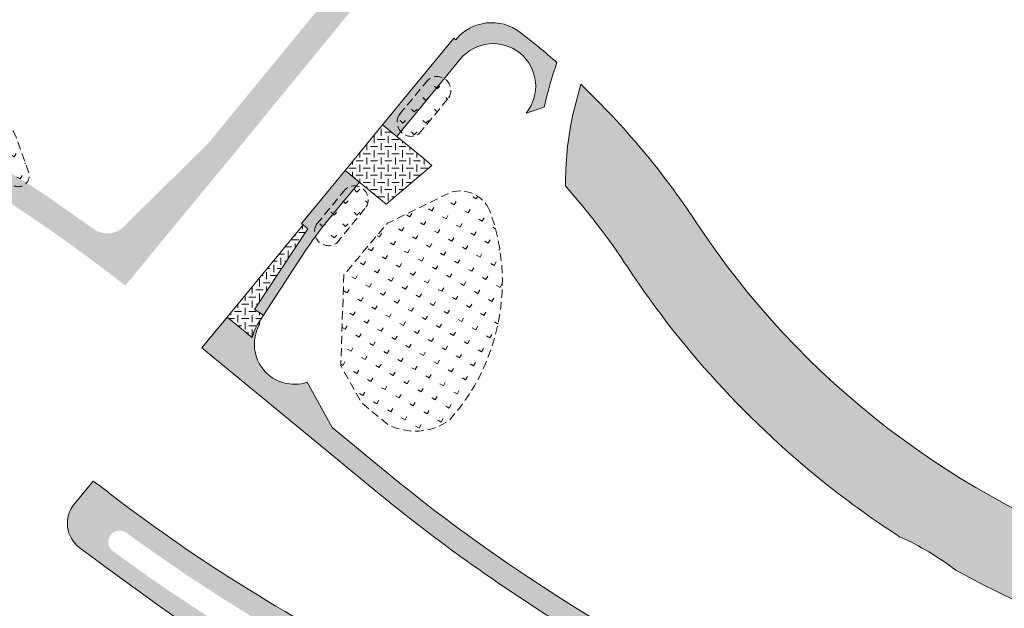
# Model space of a CAD drawing. Header units: metres. Extents: x 167415 to 168367, y 462435 to 462930.
# Tile 138 of 146: x 167742 to 167802, y 462714 to 462750. Entities that reach past the tile are written whole.
import ezdxf

# ---------------------------------------------------------------- set-up
doc = ezdxf.new("R2010")
doc.units = ezdxf.units.M
doc.header["$LTSCALE"] = 0.2
doc.linetypes.add('DASHED', pattern=[0.75, 0.5, -0.25])
for name, color, linetype, lineweight in [('N-WE-GR-BOLLEN-A-WRM-200 Mengsel Bloemendal-A', 108, 'Continuous', 18), ('N-WE-GR-BOLLEN-A-WRM-200 Mengsel Bloemendal-G', 108, 'DASHED', 18), ('N-WE-GR-BOLLEN-WRM-Hyacinthoides non-scripta-A', 178, 'Continuous', 18), ('N-WE-GR-BOLLEN-WRM-Hyacinthoides non-scripta-G', 178, 'DASHED', 18), ('N-WE-VH-VERHARDING_GRASPLAAT-G', 72, 'Continuous', 18), ('N-WE-VH-VERHARDING_TEGEL_GRAS-A', 72, 'Continuous', 18), ('N_WE_GR_GRAS_WRM_RVA margrietmengsel-A', 213, 'Continuous', 18), ('N_WE_GR_GRAS_WRM_RVA margrietmengsel-G', 213, 'Continuous', 18)]:
    doc.layers.add(name, color=color, linetype=linetype, lineweight=lineweight)
pattern_1 = [(0, (0, 0), (0.4375, 0.4375), [0.4375, -0.4375]), (90, (0.21875, 0.21875), (-0.4374999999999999, 0.4375), [0.4375, -0.4375])]
pattern_2 = [(45, (0, 0), (-0.6999932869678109, 0.6999932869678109), [0.24, -0.74994]), (135, (0, 0), (-0.6999932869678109, -0.6999932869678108), [0.24, -0.74994])]
pattern_3 = [(60.02193949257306, (0, 0), (-0.8575026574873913, 0.4946416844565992), [0.24, -0.74994]), (150.0219394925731, (0, 0), (-0.4946416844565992, -0.8575026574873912), [0.24, -0.74994])]

msp = doc.modelspace()

# ---------------------------------------------------------------- hatches: boundary and pattern name
at = {"layer": 'N-WE-GR-BOLLEN-A-WRM-200 Mengsel Bloemendal-A', "transparency": 33554687}
h = msp.add_hatch(dxfattribs=at)
h.set_pattern_fill('AGR-BOLLEN', color=256, scale=0.4, angle=15.02193949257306, pattern_type=2)
h.set_pattern_definition(pattern_3)
edge = h.paths.add_edge_path()
edge.add_arc((167734.1265874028, 462744.0478522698), 4.386077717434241, 55.17386344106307, 92.5658514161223)
edge.add_line((167733.9302332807, 462748.4295326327), (167729.6672538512, 462748.3100913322))
edge.add_arc((167729.708357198, 462747.8261422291), 0.4856914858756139, 94.85466308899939, 235.9712169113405)
edge.add_line((167729.4365597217, 462747.423622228), (167738.7173426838, 462741.8042980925))
edge.add_arc((167684.5928071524, 462652.4131088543), 104.5000002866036, 57.015554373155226, 58.805952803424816, ccw=False)
edge.add_arc((167741.7969716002, 462740.6633750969), 0.6712773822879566, 242.189888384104, 374.4892765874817)
edge.add_line((167742.4468986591, 462740.8313278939), (167741.8155147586, 462742.6185940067))
edge.add_arc((167737.3484821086, 462741.133654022), 4.707380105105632, 18.3879426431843, 49.55851222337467)
edge.add_line((167740.4020238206, 462744.7162941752), (167736.6314241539, 462747.6483342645))
h = msp.add_hatch(dxfattribs=at)
h.set_pattern_fill('AGR-BOLLEN', color=256, scale=0.4, angle=15.02193949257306, pattern_type=2)
h.set_pattern_definition(pattern_3)
edge = h.paths.add_edge_path()
edge.add_arc((167768.7703462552, 462737.7247783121), 2.008872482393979, 24.61975336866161, 104.9165723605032)
edge.add_line((167768.2532377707, 462739.6659551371), (167764.3481120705, 462737.7567055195))
edge.add_line((167764.3481120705, 462737.7567055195), (167761.6870570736, 462734.6096857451))
edge.add_line((167761.6870570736, 462734.6096857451), (167761.5014480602, 462729.0769466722))
edge.add_line((167761.5014480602, 462729.0769466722), (167762.7790098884, 462726.7864815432))
edge.add_line((167762.7790098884, 462726.7864815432), (167764.3682720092, 462725.4806376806))
edge.add_arc((167766.0472821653, 462728.7035900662), 3.634074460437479, 242.4825561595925, 305.0784057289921)
edge.add_arc((167758.697787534, 462734.1915166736), 12.675955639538, 318.121159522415, 380.1670683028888)
at = {"layer": 'N-WE-GR-BOLLEN-WRM-Hyacinthoides non-scripta-A', "transparency": 33554687}
h = msp.add_hatch(dxfattribs=at)
h.set_pattern_fill('AGR-BOLLEN', color=256, scale=0.4, pattern_type=2)
h.set_pattern_definition(pattern_2)
edge = h.paths.add_edge_path()
edge.add_line((167766.8324665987, 462746.5164052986), (167765.090469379, 462744.3963277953))
edge.add_arc((167765.8018165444, 462743.9212006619), 0.8554300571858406, 146.2600158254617, 303.7526692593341)
edge.add_line((167766.277101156, 462743.2099587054), (167768.0838034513, 462745.4087847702))
edge.add_arc((167767.3810068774, 462745.8754593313), 0.84362798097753, 326.4148416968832, 490.5578774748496)
h = msp.add_hatch(dxfattribs=at)
h.set_pattern_fill('AGR-BOLLEN', color=256, scale=0.4, pattern_type=2)
h.set_pattern_definition(pattern_2)
edge = h.paths.add_edge_path()
edge.add_line((167761.786420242, 462739.8403164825), (167760.0444230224, 462737.7202389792))
edge.add_arc((167760.7557701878, 462737.2451118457), 0.8554300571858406, 146.2600158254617, 303.7526692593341)
edge.add_line((167761.2310547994, 462736.5338698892), (167763.0377570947, 462738.7326959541))
edge.add_arc((167762.3349605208, 462739.1993705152), 0.84362798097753, 326.4148416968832, 490.5578774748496)
at = {"layer": 'N-WE-VH-VERHARDING_TEGEL_GRAS-A', "transparency": 33554687}
h = msp.add_hatch(dxfattribs=at)
h.set_pattern_fill('AGR-GRAS_GESTABILISEERD-SO', color=256, scale=7, style=0, pattern_type=2)
h.set_pattern_definition(pattern_1)
h.paths.add_polyline_path([(167761.7724582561, 462740.9892797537), (167764.0585979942, 462743.770208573), (167766.5681325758, 462741.7073263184), (167767.0697386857, 462741.2949971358), (167764.2825245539, 462738.9268417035)])
h = msp.add_hatch(dxfattribs=at)
h.set_pattern_fill('AGR-GRAS_GESTABILISEERD-SO', color=256, scale=7, style=0, pattern_type=2)
h.set_pattern_definition(pattern_1)
edge = h.paths.add_edge_path()
edge.add_line((167759.4898170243, 462737.4174669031), (167756.2364819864, 462732.5049785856))
edge.add_line((167756.2364819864, 462732.5049785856), (167756.7829258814, 462732.1430917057))
edge.add_line((167756.7829258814, 462732.1430917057), (167756.5575923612, 462731.7970165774))
edge.add_arc((167758.8115551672, 462730.13223963), 2.802111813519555, 143.5504245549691, 166.6931282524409)
edge.add_line((167756.0846764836, 462730.7771917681), (167754.5636033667, 462732.0266020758))
edge.add_line((167754.5636033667, 462732.0266020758), (167759.2001138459, 462737.6712381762))
edge.add_line((167759.2001138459, 462737.6712381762), (167759.4898170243, 462737.4174669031))
at = {"layer": 'N_WE_GR_GRAS_WRM_RVA margrietmengsel-A', "transparency": 33554687}
h = msp.add_hatch(color=256, dxfattribs=at)
h.dxf.hatch_style = 1
edge = h.paths.add_edge_path(flags=16)
edge.add_line((167760.9397763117, 462751.6359280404), (167760.7716218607, 462751.6103917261))
edge.add_line((167760.7716218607, 462751.6103917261), (167753.4005272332, 462742.6394865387))
edge.add_line((167753.4005272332, 462742.6394865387), (167748.2249168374, 462737.5395961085))
edge.add_arc((167747.2422889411, 462738.5368134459), 1.400000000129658, 233.96650911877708, 314.5777961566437, ccw=False)
edge.add_line((167746.4187276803, 462737.4046708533), (167743.4281533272, 462739.5016391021))
edge.add_line((167743.4281533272, 462739.5016391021), (167739.0281055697, 462742.3175489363))
edge.add_line((167739.0281055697, 462742.3175489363), (167717.211737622, 462755.5269132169))
edge.add_arc((167625.3086766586, 462606.0983188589), 175.4282686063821, 58.40723921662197, 62.07926896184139)
edge.add_line((167707.4528848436, 462761.1060815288), (167707.1000039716, 462766.4000602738))
edge.add_line((167707.1000039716, 462766.4000602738), (167706.6357025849, 462766.5763348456))
edge.add_arc((167707.6282180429, 462767.9625082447), 1.704864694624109, 80.19333900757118, 234.3969182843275, ccw=False)
edge.add_line((167707.9185975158, 462769.6424616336), (167760.6802256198, 462754.2508955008))
edge.add_arc((167760.1668116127, 462752.8772022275), 1.466501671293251, -57.93662365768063, 69.50691150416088, ccw=False)
edge.add_line((167760.9453142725, 462751.6343986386), (167760.9397763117, 462751.6359280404))
edge = h.paths.add_edge_path()
edge.add_line((167750.0341024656, 462736.0221351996), (167754.5981778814, 462741.5452866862))
edge.add_line((167754.5981778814, 462741.5452866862), (167764.9536591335, 462754.1798085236))
edge.add_arc((167743.0412131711, 462711.3609492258), 48.09999999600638, 62.89901526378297, 73.73703519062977)
edge.add_line((167756.511437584, 462757.5363003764), (167706.0610074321, 462772.2536462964))
edge.add_line((167706.0610074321, 462772.2536462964), (167705.5804373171, 462772.3937999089))
edge.add_line((167705.5804373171, 462772.3937999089), (167705.4277968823, 462771.8133191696))
edge.add_line((167705.4277968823, 462771.8133191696), (167705.3857995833, 462771.6693562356))
edge.add_line((167705.3857995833, 462771.6693562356), (167703.7516926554, 462762.0633027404))
edge.add_line((167703.7516926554, 462762.0633027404), (167703.4870304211, 462761.5248197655))
edge.add_line((167703.4870304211, 462761.5248197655), (167704.3793998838, 462761.0804579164))
edge.add_arc((167700.5955769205, 462762.8808559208), 4.190316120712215, 332.5030990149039, 334.55421535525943, ccw=False)
edge.add_arc((167611.2368215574, 462580.5413309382), 202.9999999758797, 58.80595280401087, 62.70957393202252, ccw=False)
edge.add_line((167716.3782634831, 462754.1912004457), (167716.3782634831, 462754.1611343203))
edge.add_line((167716.3782634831, 462754.1611343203), (167738.1994045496, 462740.9488800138))
edge.add_arc((167684.5928073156, 462652.4131091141), 103.4999999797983, 55.95779165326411, 58.80595280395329, ccw=False)
edge.add_arc((167684.5928073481, 462652.4131091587), 103.4999999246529, 53.029374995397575, 55.957791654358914, ccw=False)
edge.add_arc((167684.5928089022, 462652.4131111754), 103.4999973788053, 51.98460310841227, 53.02937501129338, ccw=False)
edge.add_line((167748.3356847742, 462733.9550956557), (167750.0341024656, 462736.0221351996))
h = msp.add_hatch(color=256, dxfattribs=at)
h.dxf.hatch_style = 1
edge = h.paths.add_edge_path()
edge.add_arc((167770.8122942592, 462746.1252865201), 2.600000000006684, -39.408808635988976, 140.5911913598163, ccw=False)
edge.add_line((167772.82114781, 462744.4746783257), (167773.9350348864, 462744.8437128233))
edge.add_arc((167795.9289300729, 462740.0976929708), 22.50013621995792, 160.6074484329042, 167.8229695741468, ccw=False)
edge.add_arc((167749.6571191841, 462719.4025576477), 37.6926861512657, 48.35315108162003, 52.7579513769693)
edge.add_arc((167770.7245435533, 462747.1547436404), 2.850000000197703, 52.28180894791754, 140.5771365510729)
edge.add_line((167768.5229749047, 462748.9646042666), (167768.4070956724, 462749.0598513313))
edge.add_line((167768.4070956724, 462749.0598513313), (167764.0585979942, 462743.770208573))
edge.add_line((167764.0585979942, 462743.770208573), (167764.9261413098, 462743.0570724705))
edge.add_line((167764.9261413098, 462743.0570724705), (167768.8034407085, 462747.7758947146))
h = msp.add_hatch(color=256, dxfattribs=at)
h.dxf.hatch_style = 1
edge = h.paths.add_edge_path()
edge.add_arc((167743.0412131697, 462711.3609492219), 48.10000000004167, 33.41119693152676, 46.48278059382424)
edge.add_line((167776.1615525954, 462746.2415042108), (167775.6624913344, 462744.312796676))
edge.add_arc((167795.9287975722, 462740.0977247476), 20.69999999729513, 168.2508829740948, 180.2045256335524)
edge.add_arc((167743.0412131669, 462711.3609492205), 43.10000000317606, 33.40836654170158, 41.68478896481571, ccw=False)
edge.add_arc((167826.5179602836, 462766.4212134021), 56.90000000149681, 213.4083665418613, 232.5141128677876)
edge.add_arc((167826.5179582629, 462766.421214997), 56.90000003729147, 232.5141154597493, 237.1411507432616)
edge.add_arc((167788.8043536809, 462703.2807148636), 16.79999999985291, 52.33086507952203, 65.9696713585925, ccw=False)
edge.add_arc((167826.5179602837, 462766.4212134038), 56.90000000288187, 241.1593942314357, 251.6198591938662)
edge.add_arc((167807.6775825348, 462709.7193380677), 2.85000000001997, -28.085139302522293, 71.6198591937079, ccw=False)
edge.add_line((167810.1919921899, 462708.3776063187), (167809.72963644, 462707.5111501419))
edge.add_line((167809.72963644, 462707.5111501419), (167808.3683512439, 462705.2060566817))
edge.add_arc((167813.7821377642, 462711.7319601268), 8.479180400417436, 230.3214350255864, 249.9458567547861)
edge.add_line((167810.8745591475, 462703.766880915), (167811.2170867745, 462703.6284077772))
edge.add_line((167811.2170867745, 462703.6284077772), (167812.636672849, 462703.1049307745))
edge.add_line((167812.636672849, 462703.1049307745), (167813.4487317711, 462703.5430078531))
edge.add_line((167813.4487317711, 462703.5430078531), (167813.3166532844, 462703.6141082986))
edge.add_line((167813.3166532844, 462703.6141082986), (167813.6721555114, 462704.2745007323))
edge.add_line((167813.6721555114, 462704.2745007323), (167813.6700983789, 462704.2749857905))
edge.add_line((167813.6700983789, 462704.2749857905), (167814.1408814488, 462705.1572347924))
edge.add_line((167814.1408814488, 462705.1572347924), (167814.6032371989, 462706.0236909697))
edge.add_arc((167807.6775825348, 462709.7193380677), 7.849999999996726, 331.9148606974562, 431.6198591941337)
edge.add_arc((167826.5179601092, 462766.421213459), 51.90000000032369, 213.4057435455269, 251.6198593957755, ccw=False)
h = msp.add_hatch(color=256, dxfattribs=at)
h.dxf.hatch_style = 1
edge = h.paths.add_edge_path()
edge.add_line((167762.6408332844, 462740.2757648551), (167762.1617989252, 462740.6693714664))
edge.add_line((167762.1617989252, 462740.6693714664), (167761.7724582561, 462740.9892797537))
edge.add_line((167761.7724582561, 462740.9892797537), (167759.1034750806, 462737.7426487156))
edge.add_line((167759.1034750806, 462737.7426487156), (167759.4898170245, 462737.4174669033))
edge.add_line((167759.4898170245, 462737.4174669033), (167756.2364819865, 462732.5049785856))
edge.add_line((167756.2364819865, 462732.5049785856), (167756.7829258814, 462732.1430917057))
edge.add_line((167756.7829258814, 462732.1430917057), (167759.356117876, 462736.0950902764))
edge.add_arc((167775.2784544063, 462725.7278727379), 19.00000000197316, 140.5911913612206, 146.9313831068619, ccw=False)
edge.add_line((167760.5983707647, 462737.7900095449), (167762.6408332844, 462740.2757648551))
h = msp.add_hatch(color=256, dxfattribs=at)
h.dxf.hatch_style = 1
edge = h.paths.add_edge_path()
edge.add_arc((167755.814099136, 462731.7925210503), 0.7435235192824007, 337.62035752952, 360.3481551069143)
edge.add_arc((167758.8115551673, 462730.13223963), 2.802111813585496, 143.5498543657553, 166.6931282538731)
edge.add_line((167756.0846764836, 462730.7771917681), (167754.5636033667, 462732.0266020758))
edge.add_line((167754.5636033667, 462732.0266020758), (167753.0187179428, 462730.1458078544))
edge.add_line((167753.0187179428, 462730.1458078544), (167754.7471526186, 462728.7266177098))
edge.add_line((167754.7471526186, 462728.7266177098), (167760.9556895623, 462723.6252692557))
edge.add_line((167760.9556895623, 462723.6252692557), (167763.8707042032, 462721.2300986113))
edge.add_arc((167827.3556342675, 462798.4936971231), 100.0000000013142, 230.5911917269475, 236.6753076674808)
edge.add_arc((167875.084869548, 462870.4619928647), 186.3565421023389, 236.5698534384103, 242.7526352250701)
edge.add_arc((167876.8852446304, 462871.0353192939), 187.6952922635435, 242.344159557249, 246.9395687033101)
edge.add_line((167803.3646625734, 462698.338339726), (167803.4232143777, 462698.475350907))
edge.add_line((167803.4232143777, 462698.475350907), (167804.3450282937, 462698.0911633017))
edge.add_line((167804.3450282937, 462698.0911633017), (167804.5758562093, 462698.6449322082))
edge.add_line((167804.5758562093, 462698.6449322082), (167810.6200927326, 462701.9815199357))
edge.add_arc((167813.8552717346, 462712.6159076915), 11.11560102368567, 248.92773660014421, 253.0792614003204, ccw=False)
edge.add_arc((167813.4697296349, 462711.2852454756), 9.736026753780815, 230.0254397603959, 248.22933708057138, ccw=False)
edge.add_line((167807.214844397, 462703.824238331), (167803.3306558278, 462701.6217586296))
edge.add_arc((167802.8460192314, 462700.9058900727), 0.8644885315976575, -103.08851349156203, 55.90235189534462, ccw=False)
edge.add_arc((167882.1809065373, 462882.2090188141), 198.7510608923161, 236.6782719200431, 246.4123121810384, ccw=False)
edge.add_arc((167827.2157493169, 462798.6067510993), 98.6985363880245, 236.0831744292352, 236.6798902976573, ccw=False)
edge.add_arc((167827.2165609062, 462798.6079693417), 98.70000020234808, 230.5911913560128, 236.08317806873, ccw=False)
edge.add_line((167764.5569343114, 462722.3487978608), (167761.6419191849, 462724.7439689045))
edge.add_line((167761.6419191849, 462724.7439689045), (167760.9824417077, 462725.2858396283))
edge.add_line((167760.9824417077, 462725.2858396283), (167759.4385842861, 462728.0537303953))
edge.add_arc((167758.667533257, 462730.3743191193), 2.445332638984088, 152.3418578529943, 288.3798549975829, ccw=False)
h = msp.add_hatch(color=256, dxfattribs=at)
h.dxf.hatch_style = 1
edge = h.paths.add_edge_path(flags=16)
edge.add_line((167766.744437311, 462706.4536109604), (167762.6797631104, 462708.4970381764))
edge.add_arc((167810.3808412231, 462803.3814265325), 106.2000000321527, 237.4717783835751, 243.3100240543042, ccw=False)
edge.add_arc((167810.3808412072, 462803.381426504), 106.1999999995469, 233.7471396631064, 237.4717783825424, ccw=False)
edge.add_arc((167747.9934259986, 462718.3046351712), 0.7000000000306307, 53.74713966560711, 233.74713966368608, ccw=False)
edge.add_arc((167810.3808412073, 462803.3814265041), 104.7999999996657, 233.7471396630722, 237.4717783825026)
edge.add_arc((167810.3808412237, 462803.3814265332), 104.8000000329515, 237.4717783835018, 243.3100240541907)
edge.add_line((167763.308590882, 462709.7478681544), (167767.3721025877, 462707.7050253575))
edge.add_line((167767.3721025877, 462707.7050253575), (167786.4373215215, 462698.1647542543))
edge.add_arc((167900.6604038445, 462925.3685778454), 254.2999999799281, 243.3097695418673, 246.2051892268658)
edge.add_arc((167797.7774848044, 462692.0445435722), 0.7000000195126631, -113.79481032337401, 66.20518967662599, ccw=False)
edge.add_arc((167900.6603241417, 462925.3684069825), 255.6998115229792, 243.3096451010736, 246.20519012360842, ccw=False)
edge.add_line((167785.8079969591, 462696.9141740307), (167766.744437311, 462706.4536109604))
edge = h.paths.add_edge_path()
edge.add_arc((167726.1324313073, 462694.078761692), 34.50641250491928, 51.692462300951, 54.07082585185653)
edge.add_line((167746.3802676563, 462722.0200864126), (167745.2225780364, 462720.6164873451))
edge.add_arc((167746.6456086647, 462719.4404728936), 1.846084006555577, 140.4291478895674, 233.5012773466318)
edge.add_arc((167900.5925110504, 462925.2304691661), 258.8463920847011, 233.2028016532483, 247.4586471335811)
edge.add_line((167801.3637112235, 462686.1591409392), (167801.5812943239, 462686.7182514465))
edge.add_line((167801.5812943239, 462686.7182514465), (167800.6286266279, 462692.1675785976))
edge.add_line((167800.6286266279, 462692.1675785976), (167800.8576897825, 462692.7171656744))
edge.add_line((167800.8576897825, 462692.7171656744), (167799.9346537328, 462693.1018791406))
edge.add_line((167799.9346537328, 462693.1018791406), (167799.9923607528, 462693.2403345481))
edge.add_arc((167910.2691488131, 462945.1434610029), 274.9839178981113, 243.37165804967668, 246.3574182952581, ccw=False)
edge.add_line((167787.0209895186, 462699.3263616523), (167767.9549345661, 462708.8670530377))
edge.add_line((167767.9549345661, 462708.8670530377), (167763.8925022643, 462710.9093531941))
edge.add_arc((167810.3808412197, 462803.3814265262), 103.5000000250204, 237.4717783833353, 243.3100239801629, ccw=False)
edge.add_arc((167810.3808416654, 462803.3814261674), 103.4999999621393, 232.6034160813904, 237.47177806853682, ccw=False)

# ---------------------------------------------------------------- linework, layer by layer
at = {"layer": 'N-WE-GR-BOLLEN-A-WRM-200 Mengsel Bloemendal-G', "ltscale": 5, "transparency": 33554687, "flags": 128}
for points in [[(167736.6314241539, 462747.6483342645, 0.1646165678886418), (167733.9302332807, 462748.4295326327), (167729.6672538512, 462748.3100913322, 0.7074929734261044), (167729.4365597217, 462747.423622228), (167738.7173426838, 462741.8042980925, -0.007812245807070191), (167741.4837920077, 462740.0696311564, 0.6512664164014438), (167742.4468986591, 462740.8313278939), (167741.8155147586, 462742.6185940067, 0.1368521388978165), (167740.4020238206, 462744.7162941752)], [(167770.5965972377, 462738.561663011, 0.3654376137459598), (167768.2532377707, 462739.6659551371), (167764.3481120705, 462737.7567055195), (167761.6870570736, 462734.6096857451), (167761.5014480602, 462729.0769466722), (167762.7790098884, 462726.7864815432), (167764.3682720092, 462725.4806376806, 0.2801264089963), (167768.1357733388, 462725.7295857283, 0.2775402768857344)]]:
    msp.add_lwpolyline(points, format="xyb", close=True, dxfattribs=at)
at = {"layer": 'N-WE-GR-BOLLEN-WRM-Hyacinthoides non-scripta-G', "ltscale": 5, "transparency": 33554687}
for points in [[(167766.8324665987, 462746.5164052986), (167765.090469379, 462744.3963277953, 0.820625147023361), (167766.277101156, 462743.2099587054), (167768.0838034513, 462745.4087847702, 0.8703830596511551)], [(167761.786420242, 462739.8403164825), (167760.0444230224, 462737.7202389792, 0.820625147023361), (167761.2310547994, 462736.5338698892), (167763.0377570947, 462738.7326959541, 0.8703830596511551)]]:
    msp.add_lwpolyline(points, format="xyb", close=True, dxfattribs=at)
at = {"layer": 'N-WE-VH-VERHARDING_GRASPLAAT-G', "transparency": 33554687, "flags": 128}
msp.add_lwpolyline([(167761.7724582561, 462740.9892797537), (167764.0585979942, 462743.770208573), (167766.5681325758, 462741.7073263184), (167767.0697386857, 462741.2949971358), (167764.2825245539, 462738.9268417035)], close=True, dxfattribs=at)
msp.add_lwpolyline([(167762.1617989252, 462740.6693714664), (167761.7724582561, 462740.9892797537)], dxfattribs=at)
msp.add_lwpolyline([(167759.4898170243, 462737.4174669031), (167756.2364819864, 462732.5049785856), (167756.7829258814, 462732.1430917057), (167756.5575923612, 462731.7970165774, 0.1013237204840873), (167756.0846764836, 462730.7771917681), (167754.5636033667, 462732.0266020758), (167759.2001138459, 462737.6712381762)], format="xyb", close=True, dxfattribs=at)
at = {"layer": 'N_WE_GR_GRAS_WRM_RVA margrietmengsel-G', "transparency": 33554687, "flags": 128}
for points in [[(167768.8034407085, 462747.7758947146, -1), (167772.82114781, 462744.4746783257), (167773.9350348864, 462744.8437128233, -0.03149405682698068), (167774.7053203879, 462747.5686046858, 0.01922193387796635), (167772.4681114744, 462749.4091772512, 0.4055259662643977), (167768.5229749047, 462748.9646042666), (167768.4998004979, 462748.983655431), (167768.4071028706, 462749.059860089), (167764.0587870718, 462743.7700531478), (167764.9261413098, 462743.0570724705)], [(167783.1922201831, 462737.8469197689, 0.05709747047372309), (167776.1615525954, 462746.2415042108), (167775.6624913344, 462744.312796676, 0.05220495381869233), (167775.2289294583, 462740.0238332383, -0.03612841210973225), (167779.0196911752, 462735.0919230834, 0.08355820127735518), (167791.8905551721, 462721.2708776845, 0.02019199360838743), (167795.645652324, 462718.6246593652, -0.05958087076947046), (167799.0708458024, 462716.5788026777, 0.04567410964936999), (167808.5762449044, 462712.4239463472, -0.4647415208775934), (167810.1919921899, 462708.3776063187), (167809.72963644, 462707.5111501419), (167808.3683512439, 462705.2060566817, 0.08583758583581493), (167810.8745591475, 462703.766880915), (167811.2170867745, 462703.6284077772), (167812.636672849, 462703.1049307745), (167813.4487317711, 462703.5430078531), (167813.3166532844, 462703.6141082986), (167813.6721555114, 462704.2745007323), (167813.6700983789, 462704.2749857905), (167814.1408814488, 462705.1572347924), (167814.6032371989, 462706.0236909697, 0.4647415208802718), (167810.1528455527, 462717.1688731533, -0.1683031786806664)], [(167762.6408332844, 462740.2757648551), (167762.1617989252, 462740.6693714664), (167761.7724582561, 462740.9892797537), (167759.1034750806, 462737.7426487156), (167759.4898170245, 462737.4174669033), (167756.2364819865, 462732.5049785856), (167756.7829258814, 462732.1430917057), (167759.356117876, 462736.0950902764, -0.02767136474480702), (167760.5983707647, 462737.7900095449)], [(167747.5223446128, 462721.155765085, 0.01037794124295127), (167746.3802676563, 462722.0200864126), (167745.2225780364, 462720.6164873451), (167745.2225780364, 462720.6164873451, 0.430006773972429), (167745.5475489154, 462717.9564611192, 0.06228320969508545), (167801.3637112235, 462686.1591409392), (167801.5812943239, 462686.7182514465), (167800.6286266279, 462692.1675785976), (167800.8576897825, 462692.7171656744), (167799.9346537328, 462693.1018791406), (167799.9923607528, 462693.2403345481, -0.0130285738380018), (167787.0209895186, 462699.3263616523), (167767.9549345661, 462708.8670530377), (167763.8925022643, 462710.9093531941, -0.02547966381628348), (167754.7273424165, 462716.1178139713, -0.02124543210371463)]]:
    msp.add_lwpolyline(points, format="xyb", close=True, dxfattribs=at)
msp.add_lwpolyline([(167802.6502505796, 462700.0638597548, -0.04249832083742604), (167772.9990506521, 462716.1328117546, -0.002603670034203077), (167772.143068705, 462716.7019225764, -0.02396790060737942), (167764.5569343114, 462722.3487978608), (167761.6419191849, 462724.7439689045), (167760.9824417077, 462725.2858396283), (167759.4385842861, 462728.0537303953, -0.6747497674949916), (167756.5016214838, 462731.5094305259, 0.09949509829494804), (167756.5576089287, 462731.7970390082, 0.1013262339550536), (167756.0846764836, 462730.7771917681), (167754.5636033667, 462732.0266020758), (167753.0187179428, 462730.1458078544), (167754.7471526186, 462728.7266177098), (167760.9556895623, 462723.6252692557), (167763.8707042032, 462721.2300986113, 0.02655320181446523), (167772.4173374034, 462714.9366295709, 0.02698402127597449), (167789.7646900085, 462704.7839081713, 0.02005394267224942)], format="xyb", dxfattribs=at)

doc.saveas('drawing.dxf')
